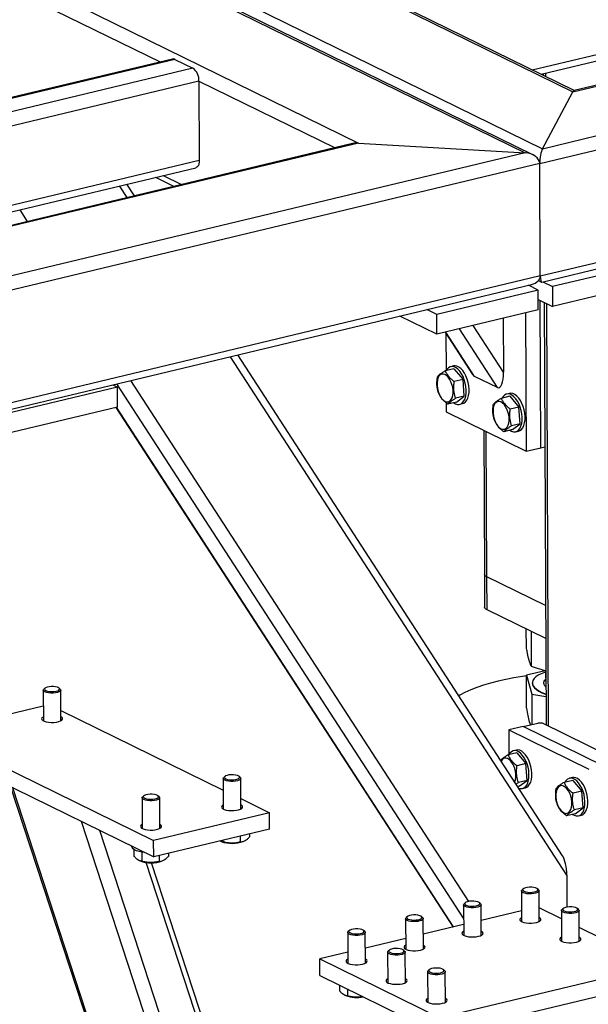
# Model space of a CAD drawing. Header units: millimetres. Extents: x 5 to 589, y 5 to 415.
# Tile 77 of 115: x 464.25 to 473.48, y 286.99 to 302.99. Entities that reach past the tile are written whole.
import ezdxf

# ---------------------------------------------------------------- set-up
doc = ezdxf.new("R2010")
doc.units = ezdxf.units.MM
doc.layers.add('TRAIT-FORT', color=4, linetype='Continuous', lineweight=25)

msp = doc.modelspace()

# ---------------------------------------------------------------- linework, layer by layer
at = {"layer": 'TRAIT-FORT', "color": 4, "linetype": 'Continuous', "lineweight": 25}
for p, q in [((444.56129, 315.89437), (473.23468, 301.82098)), ((473.25549, 301.84097), (444.60263, 315.90428)), ((442.96242, 315.51108), (472.73955, 300.89596)), ((442.68027, 315.44344), (472.4574, 300.82832)), ((472.58621, 300.79529), (442.7216, 315.45335)), ((441.0814, 315.06015), (469.75479, 300.98676)), ((473.23468, 301.82098), (494.20807, 306.84884)), ((494.11189, 306.84078), (473.25237, 301.84022)), ((472.73955, 300.89596), (496.91069, 306.6904)), ((472.69658, 300.65322), (497.14987, 306.5153)), ((472.70474, 298.82721), (497.15803, 304.68929)), ((472.57415, 302.17538), (482.49097, 304.55269)), ((472.71807, 302.10474), (482.63489, 304.48205)), ((472.73145, 298.72848), (497.01646, 304.55021)), ((464.2418, 303.4288), (466.53261, 302.30444)), ((466.73395, 302.3527), (446.27784, 297.44885)), ((466.7732, 302.34712), (446.31708, 297.44326)), ((466.7732, 302.34712), (467.06537, 302.20372)), ((467.06537, 302.20372), (446.60925, 297.29986)), ((472.75227, 302.11294), (472.75238, 302.0879)), ((472.79274, 302.06809), (472.7925, 302.12258)), ((467.16347, 301.9948), (446.82768, 297.11979)), ((467.16347, 301.9948), (467.16923, 300.70585)), ((467.16347, 301.9948), (469.37312, 300.91026)), ((472.73955, 300.89596), (473.23468, 301.82098)), ((469.75479, 300.98676), (449.01652, 296.01527)), ((469.65861, 300.9787), (449.03421, 296.03451)), ((469.75479, 300.98676), (472.4574, 300.82832)), ((472.4574, 300.82832), (448.52139, 295.09025)), ((472.69658, 300.65322), (448.47842, 294.84751)), ((467.16923, 300.70585), (448.59394, 296.25288)), ((472.70474, 298.82721), (472.69658, 300.65322)), ((448.73786, 296.18224), (467.11181, 300.58694)), ((466.57961, 300.45936), (466.87908, 300.31238)), ((466.11695, 300.12968), (465.9942, 300.31903)), ((466.45928, 300.43052), (466.75875, 300.28353)), ((465.9976, 300.10107), (465.87485, 300.29041)), ((464.38114, 299.71356), (464.25839, 299.90291)), ((474.55007, 299.04901), (472.90418, 298.65444)), ((472.70474, 298.82721), (448.48658, 293.0215)), ((472.67695, 298.75295), (472.72545, 298.72914)), ((472.74616, 298.732), (472.90418, 298.65444)), ((474.55151, 298.72677), (472.90562, 298.33221)), ((448.51329, 292.92277), (472.56317, 298.68814)), ((472.66905, 298.59808), (471.02316, 298.20351)), ((472.66905, 298.59808), (472.51103, 298.67564)), ((472.67049, 298.27584), (472.66905, 298.59808)), ((472.90418, 298.65444), (472.90562, 298.33221)), ((472.66972, 298.44799), (472.90562, 298.33221)), ((472.71208, 296.03686), (472.70138, 298.43245)), ((472.76886, 298.39933), (472.79954, 291.53088)), ((472.8399, 291.51107), (472.80922, 298.37952)), ((471.02316, 298.20351), (470.86514, 298.28107)), ((472.67049, 298.27584), (471.0246, 297.88128)), ((472.46692, 298.22704), (472.47695, 295.9805)), ((471.0246, 297.88128), (470.42501, 298.17556)), ((471.0246, 297.88128), (471.02316, 298.20351)), ((472.1029, 298.13977), (472.10681, 297.26544)), ((471.16112, 297.91401), (471.60571, 297.2282)), ((471.63743, 297.19637), (471.17072, 297.91631)), ((472.01076, 297.01314), (471.39103, 297.96912)), ((472.10681, 297.26544), (471.61572, 298.02298)), ((471.17272, 297.89611), (471.17544, 297.28865)), ((473.13457, 289.09174), (467.67344, 297.51594)), ((473.06756, 289.40781), (467.79279, 297.54455)), ((471.30294, 297.31922), (471.16197, 297.28543)), ((471.29755, 297.36492), (471.25052, 297.35365)), ((471.30294, 297.31922), (471.45015, 297.14461)), ((471.54316, 288.66559), (466.05699, 297.12844)), ((471.45015, 297.14461), (471.30918, 297.11081)), ((471.47099, 296.87341), (471.45015, 297.14461)), ((472.01076, 297.01314), (471.63743, 297.19637)), ((465.83973, 297.0202), (460.66692, 295.78015)), ((465.76286, 297.05793), (465.83973, 297.0202)), ((471.45965, 288.39394), (465.8323, 297.07457)), ((465.84117, 296.69797), (465.83973, 297.0202)), ((471.47099, 296.87341), (471.33002, 296.83961)), ((471.34463, 296.77682), (471.47099, 296.87341)), ((472.21191, 296.87308), (472.07094, 296.83929)), ((472.20651, 296.91878), (472.15948, 296.90751)), ((472.21191, 296.87308), (472.35911, 296.69847)), ((465.84117, 296.69797), (460.66836, 295.45791)), ((465.81489, 296.69167), (471.2887, 288.2479)), ((471.2983, 288.2502), (465.82449, 296.69397)), ((471.17778, 296.76412), (471.17843, 296.61783)), ((471.17843, 296.61783), (472.47695, 295.9805)), ((471.34463, 296.77682), (471.20366, 296.74302)), ((471.39705, 296.74239), (471.44408, 296.75367)), ((472.35911, 296.69847), (472.21815, 296.66468)), ((472.37996, 296.42727), (472.35911, 296.69847)), ((471.7869, 296.31919), (471.79733, 293.98316)), ((471.8378, 293.93909), (471.82726, 296.29938)), ((472.25359, 296.33068), (472.11262, 296.29689)), ((472.37996, 296.42727), (472.23899, 296.39348)), ((472.25359, 296.33068), (472.37996, 296.42727)), ((472.30602, 296.29626), (472.35304, 296.30753)), ((472.47695, 295.9805), (472.71208, 296.03686)), ((472.71208, 296.03686), (472.77934, 296.05299)), ((471.79733, 293.98316), (471.79973, 293.4461)), ((472.79087, 293.47131), (471.8378, 293.93909)), ((471.8402, 293.40203), (471.8378, 293.93909)), ((472.79327, 292.93425), (471.8402, 293.40203)), ((472.47895, 292.79079), (472.47762, 293.08917)), ((472.56294, 292.48258), (472.56042, 293.04854)), ((472.78527, 292.4135), (472.48097, 292.33868)), ((472.48097, 292.33868), (472.56496, 292.03047)), ((472.48335, 291.80582), (472.48097, 292.33868)), ((472.79012, 292.41216), (472.79062, 292.30057)), ((472.57514, 292.21462), (472.57517, 292.20925)), ((464.63479, 292.09615), (464.63701, 291.59923)), ((464.66303, 292.13032), (464.64447, 292.11392)), ((464.91065, 292.11511), (464.89195, 292.13134)), ((464.92272, 291.6005), (464.9205, 292.09742)), ((472.56496, 292.03047), (472.79747, 291.99488)), ((472.56496, 292.03047), (472.56715, 291.54055)), ((464.63595, 291.83492), (463.60465, 291.58769)), ((464.92197, 291.76854), (467.55729, 290.47507)), ((472.42789, 291.50716), (472.19276, 291.4508)), ((472.42789, 291.50716), (472.66302, 291.56353)), ((473.72641, 290.86983), (472.42789, 291.50716)), ((472.52564, 291.58575), (472.54349, 291.53487)), ((472.74251, 291.55887), (472.66302, 291.56353)), ((473.9761, 290.9534), (472.74251, 291.55887)), ((462.85622, 291.40827), (466.42715, 289.6556)), ((472.19276, 291.4508), (472.19457, 291.0475)), ((472.19276, 291.4508), (473.49128, 290.81346)), ((462.85742, 291.13974), (466.42835, 289.38707)), ((472.32207, 291.07806), (472.1811, 291.04427)), ((472.31667, 291.12376), (472.26965, 291.11249)), ((472.32207, 291.07806), (472.46928, 290.90345)), ((472.05671, 290.96713), (472.06814, 290.96459)), ((472.46928, 290.90345), (472.32831, 290.86966)), ((472.49012, 290.63225), (472.46928, 290.90345)), ((467.55646, 290.66214), (467.55868, 290.16522)), ((467.5847, 290.69632), (467.56614, 290.67992)), ((467.83232, 290.68111), (467.81362, 290.69734)), ((467.84439, 290.1665), (467.84217, 290.66342)), ((472.31082, 290.57515), (472.34915, 290.59846)), ((472.49012, 290.63225), (472.34915, 290.59846)), ((472.36376, 290.53566), (472.49012, 290.63225)), ((473.23104, 290.63193), (473.09007, 290.59813)), ((473.22564, 290.67763), (473.17861, 290.66635)), ((473.23104, 290.63193), (473.37824, 290.45732)), ((464.10592, 290.52696), (465.68949, 285.68903)), ((465.72313, 285.67252), (464.13956, 290.51045)), ((466.26799, 290.38067), (466.24943, 290.36427)), ((466.51561, 290.36546), (466.4969, 290.38169)), ((472.36376, 290.53566), (472.34009, 290.52999)), ((472.41618, 290.50124), (472.46321, 290.51251)), ((473.37824, 290.45732), (473.23727, 290.42352)), ((473.39909, 290.18612), (473.37824, 290.45732)), ((466.23974, 290.34649), (466.24196, 289.84957)), ((466.52767, 289.85085), (466.52545, 290.34777)), ((467.84364, 290.33453), (468.30817, 290.10653)), ((468.30817, 290.10653), (466.42715, 289.6556)), ((468.30937, 289.838), (468.30817, 290.10653)), ((473.27272, 290.08953), (473.13175, 290.05573)), ((473.39909, 290.18612), (473.25812, 290.15232)), ((473.27272, 290.08953), (473.39909, 290.18612)), ((473.32515, 290.0551), (473.37217, 290.06637)), ((470.21857, 274.80001), (465.25544, 289.96275)), ((470.40884, 274.97955), (465.55214, 289.81713)), ((468.30937, 289.838), (466.42835, 289.38707)), ((467.9835, 289.75988), (467.98371, 289.71196)), ((466.42835, 289.38707), (466.42715, 289.6556)), ((467.55298, 289.6336), (467.51084, 289.6448)), ((467.51123, 289.64319), (467.52461, 289.63762)), ((467.55287, 289.65665), (467.55298, 289.6336)), ((467.83272, 289.72373), (467.83314, 289.63057)), ((467.88317, 289.63922), (467.89436, 289.644)), ((466.07182, 289.56206), (466.07183, 289.55893)), ((466.10619, 289.51043), (466.10667, 289.40237)), ((466.2356, 289.46551), (466.23626, 289.31795)), ((466.66678, 289.44423), (466.66699, 289.39631)), ((466.19452, 289.32754), (466.20789, 289.32197)), ((470.65883, 275.99763), (466.30518, 289.29836)), ((470.65767, 276.25622), (466.39023, 289.29359)), ((466.51601, 289.40808), (466.51642, 289.31492)), ((466.56645, 289.32357), (466.57764, 289.32835)), ((473.13457, 289.09174), (473.13688, 288.57309)), ((472.3992, 288.83491), (472.40142, 288.33799)), ((472.42745, 288.86908), (472.40889, 288.85268)), ((472.67507, 288.85387), (472.65636, 288.8701)), ((472.68713, 288.33926), (472.68491, 288.83619)), ((471.48694, 288.64362), (471.46838, 288.62722)), ((471.73456, 288.62841), (471.71585, 288.64464)), ((471.45869, 288.60944), (471.46091, 288.11252)), ((471.74662, 288.1138), (471.7444, 288.61072)), ((472.40063, 288.51446), (471.74553, 288.35741)), ((473.04907, 288.38082), (472.68615, 288.55894)), ((473.04846, 288.51624), (473.05068, 288.01932)), ((473.07671, 288.55041), (473.05815, 288.53402)), ((473.32433, 288.5352), (473.30562, 288.55144)), ((473.33639, 288.0206), (473.33417, 288.51752)), ((470.51818, 288.38398), (470.5204, 287.88706)), ((470.54643, 288.41815), (470.52787, 288.40175)), ((470.79405, 288.40294), (470.77534, 288.41918)), ((470.80611, 287.88833), (470.80389, 288.38526)), ((469.57767, 288.15852), (469.57989, 287.66159)), ((469.60592, 288.19269), (469.58736, 288.17629)), ((469.85354, 288.17748), (469.83483, 288.19371)), ((469.8656, 287.66287), (469.86338, 288.15979)), ((471.46012, 288.28899), (470.80502, 288.13195)), ((473.69833, 288.06215), (473.33541, 288.24027)), ((470.51961, 288.06353), (469.86451, 287.90648)), ((469.5791, 287.83806), (469.12644, 287.72955)), ((470.22693, 287.83985), (470.22915, 287.34293)), ((470.25518, 287.87402), (470.23662, 287.85762)), ((470.5028, 287.85881), (470.48409, 287.87504)), ((470.51486, 287.3442), (470.51264, 287.84112)), ((469.12644, 287.72955), (471.07422, 286.77354)), ((469.12764, 287.46102), (469.12644, 287.72955)), ((470.87619, 287.52118), (470.87841, 287.02426)), ((470.90444, 287.55535), (470.88588, 287.53895)), ((474.60113, 287.61904), (471.07422, 286.77354)), ((471.15206, 287.54014), (471.13335, 287.55638)), ((471.16412, 287.02553), (471.1619, 287.52246)), ((469.12764, 287.46102), (471.07542, 286.50501)), ((474.60233, 287.35051), (471.07542, 286.50501)), ((469.44419, 287.30565), (469.4446, 287.21439)), ((469.57369, 287.24209), (469.57419, 287.12997)), ((469.53245, 287.13956), (469.54582, 287.13399))]:
    msp.add_line(p, q, dxfattribs=at)
at = {"layer": 'TRAIT-FORT', "color": 4, "linetype": 'Continuous', "lineweight": 25, "flags": 128}
for points in [[(467.16923, 300.70585), (467.1675, 300.67534), (467.16209, 300.64783), (467.15322, 300.62439), (467.14122, 300.60592), (467.12655, 300.59313), (467.11181, 300.58694)], [(471.30184, 296.76656), (471.32704, 296.7517), (471.35886, 296.74139), (471.38956, 296.74093), (471.41814, 296.75034), (471.44369, 296.76932), (471.46539, 296.79726), (471.48253, 296.83325), (471.49458, 296.87615), (471.50113, 296.92458), (471.50198, 296.97697), (471.49711, 297.03164), (471.48666, 297.08684), (471.47098, 297.14079), (471.45057, 297.19176), (471.42609, 297.23811), (471.39831, 297.27836), (471.36815, 297.31119), (471.33655, 297.33557), (471.30455, 297.35071), (471.27316, 297.35612), (471.2434, 297.35162), (471.21622, 297.33737), (471.1925, 297.31382), (471.17662, 297.28894)], [(471.44408, 296.75367), (471.46517, 296.76162), (471.49072, 296.78059), (471.51241, 296.80853), (471.52956, 296.84453), (471.5416, 296.88743), (471.54815, 296.93585), (471.54901, 296.98824), (471.54413, 297.04291), (471.53369, 297.09811), (471.51801, 297.15207), (471.4976, 297.20304), (471.47311, 297.24939), (471.44534, 297.28963), (471.41517, 297.32247), (471.38358, 297.34685), (471.35157, 297.36198), (471.32018, 297.36739), (471.29755, 297.36492)], [(471.02925, 297.04562), (471.03566, 296.99842), (471.04746, 296.95167), (471.06415, 296.9074), (471.08499, 296.86755), (471.10907, 296.83386), (471.13535, 296.80781), (471.16267, 296.79054), (471.18983, 296.78279), (471.21566, 296.78491), (471.23902, 296.7968), (471.25889, 296.81795), (471.2744, 296.84743), (471.28488, 296.88395), (471.28987, 296.92592), (471.28914, 296.9715), (471.28274, 297.0187), (471.27093, 297.06546), (471.25425, 297.10973), (471.23341, 297.14958), (471.20932, 297.18326), (471.18304, 297.20931), (471.15573, 297.22659), (471.12856, 297.23434), (471.10273, 297.23222), (471.07937, 297.22032), (471.0595, 297.19917), (471.04399, 297.16969), (471.03351, 297.13317), (471.02853, 297.0912), (471.02925, 297.04562)], [(471.93821, 296.59949), (471.94462, 296.55229), (471.95642, 296.50553), (471.97311, 296.46126), (471.99395, 296.42141), (472.01804, 296.38773), (472.04431, 296.36168), (472.07163, 296.3444), (472.0988, 296.33665), (472.12462, 296.33877), (472.14798, 296.35067), (472.16785, 296.37182), (472.18337, 296.4013), (472.19385, 296.43782), (472.19883, 296.47979), (472.19811, 296.52537), (472.1917, 296.57257), (472.1799, 296.61932), (472.16321, 296.66359), (472.14237, 296.70344), (472.11828, 296.73713), (472.09201, 296.76318), (472.06469, 296.78045), (472.03752, 296.7882), (472.0117, 296.78608), (471.98834, 296.77419), (471.96847, 296.75304), (471.95295, 296.72356), (471.94247, 296.68704), (471.93749, 296.64507), (471.93821, 296.59949)], [(472.21081, 296.32043), (472.236, 296.30557), (472.26783, 296.29526), (472.29852, 296.2948), (472.32711, 296.30421), (472.35266, 296.32319), (472.37435, 296.35112), (472.3915, 296.38712), (472.40354, 296.43002), (472.41009, 296.47844), (472.41095, 296.53083), (472.40607, 296.58551), (472.39563, 296.64071), (472.37995, 296.69466), (472.35954, 296.74563), (472.33505, 296.79198), (472.30728, 296.83222), (472.27711, 296.86506), (472.24551, 296.88944), (472.21351, 296.90457), (472.18212, 296.90998), (472.15236, 296.90549), (472.12519, 296.89124), (472.10147, 296.86768), (472.08558, 296.8428)], [(472.35304, 296.30753), (472.37413, 296.31548), (472.39968, 296.33446), (472.42138, 296.3624), (472.43852, 296.39839), (472.45056, 296.44129), (472.45712, 296.48971), (472.45797, 296.54211), (472.4531, 296.59678), (472.44265, 296.65198), (472.42697, 296.70593), (472.40656, 296.7569), (472.38208, 296.80325), (472.3543, 296.84349), (472.32413, 296.87633), (472.29254, 296.90071), (472.26053, 296.91585), (472.22915, 296.92126), (472.20651, 296.91878)], [(471.8378, 293.93909), (471.81608, 293.95239), (471.80243, 293.96691), (471.79736, 293.9821), (471.79733, 293.98316)], [(471.8378, 293.93909), (471.81608, 293.95239), (471.80243, 293.96691), (471.79736, 293.9821), (471.79733, 293.98316)], [(471.8402, 293.40203), (471.81848, 293.41533), (471.80483, 293.42985), (471.79976, 293.44504), (471.79973, 293.4461)], [(472.48102, 292.32773), (472.41343, 292.31794), (472.27701, 292.29541), (472.1452, 292.26984), (472.01858, 292.24134), (471.89772, 292.21004), (471.78316, 292.17607), (471.67541, 292.13959), (471.57495, 292.10076), (471.48223, 292.05976), (471.39767, 292.01676), (471.38193, 292.00803)], [(472.79021, 292.39259), (472.77449, 292.38702), (472.71892, 292.36416), (472.67158, 292.33925), (472.63313, 292.31263), (472.60412, 292.28468), (472.58496, 292.25579), (472.5759, 292.22637), (472.57708, 292.19683), (472.58849, 292.16759), (472.60996, 292.13905), (472.64118, 292.11162), (472.68173, 292.08568), (472.73104, 292.06159), (472.7884, 292.0397), (472.79728, 292.03675)], [(472.79062, 292.30057), (472.79075, 292.29682), (472.79621, 292.27501)], [(464.88651, 292.13541), (464.86493, 292.14543), (464.8356, 292.1528), (464.8011, 292.15686), (464.76451, 292.15726), (464.72908, 292.15395), (464.69796, 292.14723), (464.67392, 292.13771), (464.65908, 292.12621), (464.65476, 292.11377), (464.66136, 292.1015), (464.67829, 292.09047), (464.70403, 292.08168), (464.73631, 292.0759), (464.77225, 292.07364), (464.80867, 292.07511), (464.84232, 292.08018), (464.87021, 292.08839), (464.88988, 292.09902), (464.89956, 292.11113), (464.8984, 292.12362), (464.88651, 292.13541)], [(472.57517, 292.20925), (472.57711, 292.19146), (472.58851, 292.16221), (472.60998, 292.13368), (472.64121, 292.10625), (472.68176, 292.08031), (472.73106, 292.05622), (472.78843, 292.03433), (472.7973, 292.03138)], [(464.91065, 292.11511), (464.91744, 292.10738), (464.92019, 292.09413), (464.91236, 292.08109), (464.89454, 292.0692), (464.86806, 292.05937), (464.83486, 292.05231), (464.79742, 292.04854), (464.75852, 292.04836), (464.72103, 292.05177), (464.68775, 292.05851), (464.66113, 292.0681), (464.64315, 292.07981), (464.63514, 292.09278), (464.63771, 292.10605), (464.64447, 292.11392)], [(464.63672, 291.66396), (464.63153, 291.66108), (464.61475, 291.6475), (464.60834, 291.63296), (464.6127, 291.61838), (464.62755, 291.60467), (464.65196, 291.59268), (464.6844, 291.58319), (464.72283, 291.57677), (464.76483, 291.57384), (464.80777, 291.57458), (464.84895, 291.57894), (464.88577, 291.58665), (464.91594, 291.59722), (464.93754, 291.60999), (464.94923, 291.62416), (464.95026, 291.63884), (464.94058, 291.6531), (464.9208, 291.66605), (464.9208, 291.66605)], [(472.35523, 290.50664), (472.37799, 290.50023), (472.40869, 290.49978), (472.43727, 290.50919), (472.46282, 290.52817), (472.48452, 290.5561), (472.50166, 290.5921), (472.5137, 290.635), (472.52026, 290.68342), (472.52111, 290.73581), (472.51624, 290.79048), (472.50579, 290.84568), (472.49011, 290.89964), (472.4697, 290.95061), (472.44522, 290.99696), (472.41744, 291.0372), (472.38727, 291.07004), (472.35568, 291.09442), (472.32367, 291.10955), (472.29229, 291.11496), (472.26253, 291.11047), (472.23535, 291.09621), (472.21163, 291.07266), (472.19575, 291.04778)], [(472.46321, 290.51251), (472.4843, 290.52046), (472.50985, 290.53944), (472.53154, 290.56738), (472.54869, 290.60337), (472.56073, 290.64627), (472.56728, 290.69469), (472.56814, 290.74708), (472.56326, 290.80176), (472.55282, 290.85696), (472.53714, 290.91091), (472.51673, 290.96188), (472.49224, 291.00823), (472.46447, 291.04847), (472.4343, 291.08131), (472.4027, 291.10569), (472.3707, 291.12083), (472.33931, 291.12623), (472.31667, 291.12376)], [(472.29242, 290.60353), (472.29353, 290.60628), (472.30401, 290.6428), (472.309, 290.68477), (472.30827, 290.73035), (472.30187, 290.77755), (472.29006, 290.8243), (472.27338, 290.86857), (472.25253, 290.90842), (472.22845, 290.94211), (472.20217, 290.96816), (472.17486, 290.98543), (472.14769, 290.99318), (472.12186, 290.99106), (472.0985, 290.97917), (472.07863, 290.95802), (472.07085, 290.94532)], [(467.80818, 290.7014), (467.7866, 290.71142), (467.75727, 290.71879), (467.72277, 290.72286), (467.68618, 290.72325), (467.65075, 290.71994), (467.61963, 290.71323), (467.59558, 290.7037), (467.58075, 290.69221), (467.57643, 290.67977), (467.58303, 290.66749), (467.59996, 290.65647), (467.6257, 290.64767), (467.65798, 290.64189), (467.69392, 290.63964), (467.73034, 290.64111), (467.76399, 290.64618), (467.79188, 290.65439), (467.81155, 290.66502), (467.82123, 290.67712), (467.82007, 290.68962), (467.80818, 290.7014)], [(467.83232, 290.68111), (467.83911, 290.67337), (467.84186, 290.66013), (467.83403, 290.64708), (467.81621, 290.6352), (467.78972, 290.62536), (467.75653, 290.6183), (467.71909, 290.61454), (467.68019, 290.61435), (467.6427, 290.61776), (467.60942, 290.62451), (467.5828, 290.63409), (467.56482, 290.64581), (467.55681, 290.65878), (467.55938, 290.67205), (467.56614, 290.67992)], [(472.95734, 290.35833), (472.96375, 290.31113), (472.97555, 290.26438), (472.99224, 290.22011), (473.01308, 290.18026), (473.03717, 290.14657), (473.06344, 290.12052), (473.09076, 290.10324), (473.11793, 290.0955), (473.14375, 290.09762), (473.16711, 290.10951), (473.18698, 290.13066), (473.2025, 290.16014), (473.21298, 290.19666), (473.21796, 290.23863), (473.21724, 290.28421), (473.21083, 290.33141), (473.19903, 290.37817), (473.18234, 290.42244), (473.1615, 290.46229), (473.13741, 290.49597), (473.11114, 290.52202), (473.08382, 290.5393), (473.05665, 290.54705), (473.03083, 290.54493), (473.00747, 290.53303), (472.9876, 290.51188), (472.97208, 290.4824), (472.9616, 290.44588), (472.95662, 290.40391), (472.95734, 290.35833)], [(473.22994, 290.07927), (473.25513, 290.06441), (473.28696, 290.0541), (473.31765, 290.05364), (473.34623, 290.06305), (473.37178, 290.08203), (473.39348, 290.10997), (473.41063, 290.14596), (473.42267, 290.18886), (473.42922, 290.23729), (473.43008, 290.28968), (473.4252, 290.34435), (473.41476, 290.39955), (473.39908, 290.4535), (473.37867, 290.50447), (473.35418, 290.55082), (473.32641, 290.59106), (473.29624, 290.6239), (473.26464, 290.64828), (473.23264, 290.66342), (473.20125, 290.66883), (473.17149, 290.66433), (473.14432, 290.65008), (473.1206, 290.62653), (473.10471, 290.60164)], [(473.37217, 290.06637), (473.39326, 290.07433), (473.41881, 290.0933), (473.44051, 290.12124), (473.45765, 290.15724), (473.46969, 290.20014), (473.47625, 290.24856), (473.4771, 290.30095), (473.47223, 290.35562), (473.46178, 290.41082), (473.4461, 290.46478), (473.42569, 290.51575), (473.40121, 290.5621), (473.37343, 290.60234), (473.34326, 290.63518), (473.31167, 290.65955), (473.27966, 290.67469), (473.24828, 290.6801), (473.22564, 290.67763)], [(466.49146, 290.38575), (466.46989, 290.39577), (466.44055, 290.40314), (466.40605, 290.40721), (466.36947, 290.4076), (466.33404, 290.40429), (466.30292, 290.39758), (466.27887, 290.38805), (466.26403, 290.37656), (466.25972, 290.36412), (466.26632, 290.35184), (466.28324, 290.34082), (466.30899, 290.33202), (466.34126, 290.32624), (466.37721, 290.32399), (466.41362, 290.32546), (466.44727, 290.33053), (466.47517, 290.33874), (466.49483, 290.34937), (466.50452, 290.36147), (466.50336, 290.37397), (466.49146, 290.38575)], [(466.51561, 290.36546), (466.5224, 290.35772), (466.52514, 290.34448), (466.51732, 290.33143), (466.4995, 290.31955), (466.47301, 290.30971), (466.43982, 290.30265), (466.40238, 290.29889), (466.36347, 290.2987), (466.32599, 290.30211), (466.2927, 290.30886), (466.26608, 290.31844), (466.2481, 290.33015), (466.2401, 290.34313), (466.24266, 290.3564), (466.24943, 290.36427)], [(467.55839, 290.22995), (467.5532, 290.22708), (467.53642, 290.2135), (467.53001, 290.19896), (467.53437, 290.18438), (467.54922, 290.17066), (467.57363, 290.15868), (467.60607, 290.14918), (467.6445, 290.14277), (467.6865, 290.13984), (467.72944, 290.14057), (467.77062, 290.14493), (467.80744, 290.15264), (467.83761, 290.16321), (467.85921, 290.17599), (467.8709, 290.19016), (467.87193, 290.20483), (467.86225, 290.21909), (467.84246, 290.23204), (467.84246, 290.23204)], [(466.24167, 289.9143), (466.23648, 289.91143), (466.21971, 289.89785), (466.2133, 289.88331), (466.21765, 289.86873), (466.2325, 289.85501), (466.25691, 289.84303), (466.28935, 289.83353), (466.32778, 289.82712), (466.36979, 289.82419), (466.41273, 289.82492), (466.4539, 289.82928), (466.49073, 289.83699), (466.52089, 289.84756), (466.54249, 289.86034), (466.55418, 289.87451), (466.55522, 289.88918), (466.54554, 289.90344), (466.52575, 289.91639), (466.52575, 289.91639)], [(466.28268, 289.45857), (466.23994, 289.46473), (466.19261, 289.47499), (466.1515, 289.48799), (466.11793, 289.50331), (466.09298, 289.52047), (466.07745, 289.5389), (466.07184, 289.55803), (466.07183, 289.55893)], [(472.67507, 288.85387), (472.68186, 288.84614), (472.6846, 288.83289), (472.67678, 288.81985), (472.65896, 288.80796), (472.63247, 288.79813), (472.59928, 288.79107), (472.56184, 288.7873), (472.52294, 288.78712), (472.48545, 288.79053), (472.45216, 288.79727), (472.42554, 288.80686), (472.40756, 288.81857), (472.39956, 288.83154), (472.40212, 288.84481), (472.40889, 288.85268)], [(472.65092, 288.87417), (472.62935, 288.88419), (472.60001, 288.89156), (472.56552, 288.89562), (472.52893, 288.89602), (472.4935, 288.89271), (472.46238, 288.88599), (472.43833, 288.87647), (472.42349, 288.86497), (472.41918, 288.85253), (472.42578, 288.84026), (472.4427, 288.82923), (472.46845, 288.82044), (472.50073, 288.81466), (472.53667, 288.8124), (472.57308, 288.81387), (472.60673, 288.81894), (472.63463, 288.82716), (472.65429, 288.83778), (472.66398, 288.84989), (472.66282, 288.86238), (472.65092, 288.87417)], [(471.73456, 288.62841), (471.74135, 288.62067), (471.74409, 288.60743), (471.73627, 288.59438), (471.71845, 288.5825), (471.69196, 288.57266), (471.65877, 288.5656), (471.62133, 288.56184), (471.58242, 288.56165), (471.54494, 288.56506), (471.51165, 288.57181), (471.48503, 288.58139), (471.46705, 288.59311), (471.45905, 288.60608), (471.46161, 288.61935), (471.46838, 288.62722)], [(471.71041, 288.6487), (471.68884, 288.65872), (471.6595, 288.66609), (471.625, 288.67016), (471.58842, 288.67055), (471.55299, 288.66725), (471.52187, 288.66053), (471.49782, 288.651), (471.48298, 288.63951), (471.47867, 288.62707), (471.48527, 288.61479), (471.50219, 288.60377), (471.52794, 288.59497), (471.56021, 288.58919), (471.59616, 288.58694), (471.63257, 288.58841), (471.66622, 288.59348), (471.69412, 288.60169), (471.71378, 288.61232), (471.72347, 288.62442), (471.72231, 288.63692), (471.71041, 288.6487)], [(473.32433, 288.5352), (473.33112, 288.52747), (473.33386, 288.51423), (473.32604, 288.50118), (473.30822, 288.4893), (473.28173, 288.47946), (473.24854, 288.4724), (473.2111, 288.46864), (473.1722, 288.46845), (473.13471, 288.47186), (473.10142, 288.47861), (473.0748, 288.48819), (473.05682, 288.4999), (473.04882, 288.51287), (473.05138, 288.52614), (473.05815, 288.53402)], [(473.30018, 288.5555), (473.27861, 288.56552), (473.24927, 288.57289), (473.21478, 288.57695), (473.17819, 288.57735), (473.14276, 288.57404), (473.11164, 288.56733), (473.08759, 288.5578), (473.07275, 288.5463), (473.06844, 288.53387), (473.07504, 288.52159), (473.09196, 288.51056), (473.11771, 288.50177), (473.14999, 288.49599), (473.18593, 288.49373), (473.22234, 288.49521), (473.25599, 288.50027), (473.28389, 288.50849), (473.30355, 288.51912), (473.31324, 288.53122), (473.31208, 288.54372), (473.30018, 288.5555)], [(470.79405, 288.40294), (470.80084, 288.39521), (470.80358, 288.38196), (470.79575, 288.36892), (470.77794, 288.35704), (470.75145, 288.3472), (470.71826, 288.34014), (470.68082, 288.33637), (470.64191, 288.33619), (470.60443, 288.3396), (470.57114, 288.34634), (470.54452, 288.35593), (470.52654, 288.36764), (470.51854, 288.38061), (470.5211, 288.39388), (470.52787, 288.40175)], [(470.7699, 288.42324), (470.74833, 288.43326), (470.71899, 288.44063), (470.68449, 288.44469), (470.64791, 288.44509), (470.61248, 288.44178), (470.58136, 288.43507), (470.55731, 288.42554), (470.54247, 288.41404), (470.53816, 288.40161), (470.54476, 288.38933), (470.56168, 288.3783), (470.58743, 288.36951), (470.6197, 288.36373), (470.65565, 288.36147), (470.69206, 288.36294), (470.72571, 288.36801), (470.75361, 288.37623), (470.77327, 288.38686), (470.78295, 288.39896), (470.7818, 288.41145), (470.7699, 288.42324)], [(472.40113, 288.40272), (472.38242, 288.38978), (472.37335, 288.3754), (472.37502, 288.36074), (472.38731, 288.34673), (472.40945, 288.33424), (472.44006, 288.32405), (472.4772, 288.31682), (472.51855, 288.31299), (472.56151, 288.31281), (472.60338, 288.31628), (472.64152, 288.32319)], [(472.64152, 288.32319), (472.67355, 288.3331), (472.69744, 288.34539), (472.7117, 288.3593), (472.71543, 288.37393), (472.7084, 288.38838), (472.69105, 288.40174), (472.68684, 288.40399)], [(469.85354, 288.17748), (469.86033, 288.16974), (469.86307, 288.1565), (469.85524, 288.14345), (469.83743, 288.13157), (469.81094, 288.12173), (469.77774, 288.11467), (469.74031, 288.11091), (469.7014, 288.11073), (469.66392, 288.11413), (469.63063, 288.12088), (469.60401, 288.13046), (469.58603, 288.14218), (469.57803, 288.15515), (469.58059, 288.16842), (469.58736, 288.17629)], [(469.82939, 288.19777), (469.80782, 288.20779), (469.77848, 288.21516), (469.74398, 288.21923), (469.70739, 288.21962), (469.67197, 288.21632), (469.64085, 288.2096), (469.6168, 288.20007), (469.60196, 288.18858), (469.59765, 288.17614), (469.60425, 288.16386), (469.62117, 288.15284), (469.64691, 288.14404), (469.67919, 288.13826), (469.71514, 288.13601), (469.75155, 288.13748), (469.7852, 288.14255), (469.8131, 288.15076), (469.83276, 288.16139), (469.84244, 288.17349), (469.84129, 288.18599), (469.82939, 288.19777)], [(471.46062, 288.17725), (471.44191, 288.16432), (471.43284, 288.14994), (471.43451, 288.13528), (471.4468, 288.12126), (471.46894, 288.10877), (471.49955, 288.09859), (471.53669, 288.09136), (471.57804, 288.08753), (471.621, 288.08734), (471.66287, 288.09082), (471.70101, 288.09772)], [(471.70101, 288.09772), (471.73304, 288.10764), (471.75693, 288.11993), (471.77119, 288.13383), (471.77492, 288.14847), (471.76789, 288.16292), (471.75054, 288.17628), (471.74633, 288.17853)], [(473.05039, 288.08405), (473.03168, 288.07111), (473.02261, 288.05673), (473.02428, 288.04207), (473.03657, 288.02806), (473.05871, 288.01557), (473.08932, 288.00539), (473.12646, 287.99815), (473.16781, 287.99433), (473.21077, 287.99414), (473.25264, 287.99761), (473.29078, 288.00452)], [(473.29078, 288.00452), (473.32281, 288.01443), (473.3467, 288.02673), (473.36096, 288.04063), (473.36469, 288.05526), (473.35766, 288.06972), (473.34031, 288.08307), (473.3361, 288.08532)], [(470.5028, 287.85881), (470.50959, 287.85108), (470.51233, 287.83783), (470.5045, 287.82479), (470.48669, 287.8129), (470.4602, 287.80307), (470.427, 287.796), (470.38957, 287.79224), (470.35066, 287.79206), (470.31318, 287.79547), (470.27989, 287.80221), (470.25327, 287.8118), (470.23529, 287.82351), (470.22729, 287.83648), (470.22985, 287.84975), (470.23662, 287.85762)], [(470.47865, 287.8791), (470.45708, 287.88913), (470.42774, 287.8965), (470.39324, 287.90056), (470.35665, 287.90096), (470.32123, 287.89765), (470.29011, 287.89093), (470.26606, 287.88141), (470.25122, 287.86991), (470.24691, 287.85747), (470.25351, 287.8452), (470.27043, 287.83417), (470.29617, 287.82538), (470.32845, 287.8196), (470.36439, 287.81734), (470.40081, 287.81881), (470.43446, 287.82388), (470.46236, 287.83209), (470.48202, 287.84272), (470.4917, 287.85482), (470.49055, 287.86732), (470.47865, 287.8791)], [(470.52011, 287.95179), (470.5014, 287.93885), (470.49233, 287.92447), (470.494, 287.90981), (470.50628, 287.8958), (470.52843, 287.88331), (470.55903, 287.87313), (470.59618, 287.86589), (470.63753, 287.86206), (470.68049, 287.86188), (470.72236, 287.86535), (470.7605, 287.87226)], [(470.7605, 287.87226), (470.79253, 287.88217), (470.81642, 287.89447), (470.83068, 287.90837), (470.83441, 287.923), (470.82738, 287.93745), (470.81003, 287.95081), (470.80582, 287.95306)], [(469.5796, 287.72632), (469.56089, 287.71339), (469.55182, 287.69901), (469.55348, 287.68435), (469.56577, 287.67033), (469.58792, 287.65784), (469.61852, 287.64766), (469.65567, 287.64043), (469.69702, 287.6366), (469.73998, 287.63642), (469.78185, 287.63989), (469.81999, 287.6468)], [(469.81999, 287.6468), (469.85201, 287.65671), (469.87591, 287.669), (469.89017, 287.6829), (469.8939, 287.69754), (469.88687, 287.71199), (469.86951, 287.72535), (469.86531, 287.7276)], [(471.15206, 287.54014), (471.15884, 287.53241), (471.16159, 287.51916), (471.15376, 287.50612), (471.13595, 287.49424), (471.10946, 287.4844), (471.07626, 287.47734), (471.03883, 287.47357), (470.99992, 287.47339), (470.96244, 287.4768), (470.92915, 287.48354), (470.90253, 287.49313), (470.88455, 287.50484), (470.87655, 287.51781), (470.87911, 287.53108), (470.88588, 287.53895)], [(471.12791, 287.56044), (471.10634, 287.57046), (471.077, 287.57783), (471.0425, 287.58189), (471.00591, 287.58229), (470.97049, 287.57898), (470.93937, 287.57227), (470.91532, 287.56274), (470.90048, 287.55124), (470.89617, 287.53881), (470.90277, 287.52653), (470.91969, 287.5155), (470.94543, 287.50671), (470.97771, 287.50093), (471.01365, 287.49867), (471.05007, 287.50014), (471.08372, 287.50521), (471.11162, 287.51343), (471.13128, 287.52406), (471.14096, 287.53616), (471.13981, 287.54865), (471.12791, 287.56044)], [(470.22886, 287.40765), (470.21015, 287.39472), (470.20108, 287.38034), (470.20274, 287.36568), (470.21503, 287.35166), (470.23718, 287.33917), (470.26778, 287.32899), (470.30493, 287.32176), (470.34628, 287.31793), (470.38924, 287.31775), (470.43111, 287.32122), (470.46925, 287.32813)], [(470.46925, 287.32813), (470.50127, 287.33804), (470.52517, 287.35033), (470.53943, 287.36423), (470.54316, 287.37887), (470.53613, 287.39332), (470.51877, 287.40668), (470.51457, 287.40893)], [(470.87812, 287.08899), (470.85941, 287.07605), (470.85034, 287.06167), (470.852, 287.04701), (470.86429, 287.033), (470.88644, 287.02051), (470.91704, 287.01033), (470.95419, 287.00309), (470.99554, 286.99926), (471.0385, 286.99908), (471.08037, 287.00255), (471.11851, 287.00946)], [(471.11851, 287.00946), (471.15053, 287.01937), (471.17443, 287.03167), (471.18869, 287.04557), (471.19242, 287.0602), (471.18539, 287.07465), (471.16803, 287.08801), (471.16383, 287.09026)]]:
    msp.add_lwpolyline(points, dxfattribs=at)
at = {"layer": 'TRAIT-FORT', "color": 4, "linetype": 'Continuous', "lineweight": 25}
for centre, radius, start, end in [((466.74618, 302.29797), 0.05608, 61.202059, 102.592934), ((466.91895, 302.00746), 0.24485, 357.034558, 53.27519), ((472.85386, 292.24272), 0.06294, 156.274274, 204.237604), ((467.70167, 290.13591), 0.52881, 250.438421, 290.073456), ((466.38495, 289.82026), 0.52881, 250.438421, 290.073456), ((469.72425, 287.65742), 0.55301, 251.176744, 281.279902)]:
    msp.add_arc(centre, radius, start, end, dxfattribs=at)
for centre, major_axis, ratio, start_param, end_param in [((473.2354, 301.65986), (0.02003, 0.18056), 0.21505585, 0.07732012, 0.49275523), ((473.2354, 301.65986), (0.02003, 0.18056), 0.21505585, 0.07732012, 0.49275523), ((469.75551, 300.82565), (0.23781, -0.02638), 0.67094711, 1.64811645, 2.06355155), ((469.75551, 300.82565), (0.23781, -0.02638), 0.67094711, 1.64811645, 2.06355155), ((472.45812, 300.6672), (0.23781, -0.02638), 0.67094711, 0.07732012, 1.64811645), ((472.45812, 300.6672), (0.23781, -0.02638), 0.67094711, 0.07732012, 1.64811645), ((472.74027, 300.73484), (0.02003, 0.18056), 0.21505585, 0.49275523, 2.06355155), ((472.74027, 300.73484), (0.02003, 0.18056), 0.21505585, 0.49275523, 2.06355155), ((472.46627, 298.84119), (0.23781, -0.02638), 0.67094711, 5.20514421, 6.36050543), ((472.46627, 298.84119), (0.23781, -0.02638), 0.67094711, 5.20514421, 6.36050543), ((472.74843, 298.90883), (0.02003, 0.18056), 0.21505585, 2.06355155, 3.21891278), ((472.74843, 298.90883), (0.02003, 0.18056), 0.21505585, 2.06355155, 3.21891278), ((472.00942, 297.31324), (-0.01848, 0.30383), 0.3147463, 2.96450316, 4.53529948), ((471.63609, 297.49648), (-0.01848, 0.30383), 0.3147463, 2.63346687, 2.96450316), ((473.03718, 289.13954), (-0.01848, 0.30383), 0.3147463, 4.53529948, 5.77505952)]:
    msp.add_ellipse(centre, major_axis=major_axis, ratio=ratio, start_param=start_param, end_param=end_param, dxfattribs=at)
for points, knots in [([(471.16197, 297.28543), (471.14585, 297.27581), (471.11326, 297.25636), (471.07659, 297.23033), (471.05078, 297.20767), (471.0407, 297.19515), (471.03561, 297.18884)], [0, 0, 0, 0, 0.26460494, 0.53494775, 0.76534313, 1, 1, 1, 1]), ([(471.16197, 297.28543), (471.1696, 297.26903), (471.185, 297.2359), (471.21946, 297.18959), (471.26164, 297.14753), (471.29324, 297.12313), (471.30918, 297.11081)], [0, 0, 0, 0, 0.26460494, 0.53494775, 0.76534313, 1, 1, 1, 1]), ([(471.05645, 296.91764), (471.04666, 296.95043), (471.03046, 297.00466), (471.0252, 297.0877), (471.02912, 297.14535), (471.03417, 297.17918), (471.03561, 297.18884)], [0, 0, 0, 0, 0.38554949, 0.63764185, 0.89654625, 1, 1, 1, 1]), ([(471.33002, 296.83961), (471.32023, 296.87241), (471.30403, 296.92664), (471.29877, 297.00968), (471.30269, 297.06733), (471.30774, 297.10116), (471.30918, 297.11081)], [0, 0, 0, 0, 0.38554949, 0.63764185, 0.89654625, 1, 1, 1, 1]), ([(471.20366, 296.74302), (471.18573, 296.75694), (471.14947, 296.78508), (471.10739, 296.82956), (471.0764, 296.8743), (471.06314, 296.9031), (471.05645, 296.91764)], [0, 0, 0, 0, 0.26460494, 0.53494775, 0.76534313, 1, 1, 1, 1]), ([(471.20366, 296.74302), (471.20947, 296.75017), (471.22122, 296.76462), (471.25026, 296.78882), (471.28726, 296.81416), (471.31568, 296.83108), (471.33002, 296.83961)], [0, 0, 0, 0, 0.26460494, 0.53494775, 0.76534313, 1, 1, 1, 1]), ([(472.07094, 296.83929), (472.05482, 296.82967), (472.02222, 296.81022), (471.98555, 296.7842), (471.95975, 296.76154), (471.94966, 296.74902), (471.94457, 296.7427)], [0, 0, 0, 0, 0.26460494, 0.53494775, 0.76534313, 1, 1, 1, 1]), ([(472.07094, 296.83929), (472.07856, 296.8229), (472.09397, 296.78976), (472.12842, 296.74345), (472.1706, 296.7014), (472.2022, 296.67699), (472.21815, 296.66468)], [0, 0, 0, 0, 0.26460494, 0.53494775, 0.76534313, 1, 1, 1, 1]), ([(471.96542, 296.4715), (471.95562, 296.50429), (471.93943, 296.55853), (471.93416, 296.64156), (471.93808, 296.69921), (471.94313, 296.73304), (471.94457, 296.7427)], [0, 0, 0, 0, 0.38554949, 0.63764185, 0.89654625, 1, 1, 1, 1]), ([(472.23899, 296.39348), (472.22919, 296.42627), (472.213, 296.48051), (472.20773, 296.56354), (472.21165, 296.62119), (472.2167, 296.65502), (472.21815, 296.66468)], [0, 0, 0, 0, 0.38554949, 0.63764185, 0.89654625, 1, 1, 1, 1]), ([(472.11262, 296.29689), (472.09469, 296.31081), (472.05844, 296.33895), (472.01635, 296.38343), (471.98537, 296.42817), (471.97211, 296.45697), (471.96542, 296.4715)], [0, 0, 0, 0, 0.26460494, 0.53494775, 0.76534313, 1, 1, 1, 1]), ([(472.11262, 296.29689), (472.11843, 296.30404), (472.13018, 296.31849), (472.15922, 296.34268), (472.19622, 296.36803), (472.22465, 296.38494), (472.23899, 296.39348)], [0, 0, 0, 0, 0.26460494, 0.53494775, 0.76534313, 1, 1, 1, 1]), ([(472.56294, 292.48258), (472.55738, 292.49263), (472.54686, 292.51167), (472.53131, 292.55419), (472.51746, 292.60283), (472.50457, 292.65771), (472.49204, 292.71836), (472.48346, 292.76586), (472.47895, 292.79079)], [0, 0, 0, 0, 0.20206835, 0.38269984, 0.55531458, 0.69299169, 0.83889419, 1, 1, 1, 1]), ([(472.79561, 292.41065), (472.76195, 292.41951), (472.68391, 292.44005), (472.6068, 292.46716), (472.56294, 292.48258)], [0, 0, 0, 0, 0.43127996, 1, 1, 1, 1]), ([(472.79677, 292.1511), (472.79657, 292.15124), (472.77986, 292.16272), (472.7701, 292.182), (472.7619, 292.20697), (472.76271, 292.23146), (472.7714, 292.25591), (472.79042, 292.27288), (472.79684, 292.2786)], [0, 0, 0, 0, 0.00348245, 0.2966534, 0.44035733, 0.58410071, 0.85972082, 1, 1, 1, 1]), ([(472.48335, 291.80582), (472.49025, 291.76287), (472.50066, 291.69811), (472.51486, 291.62808), (472.52204, 291.59989), (472.52564, 291.58575)], [0, 0, 0, 0, 0.49525132, 0.7468182, 1, 1, 1, 1]), ([(472.1811, 291.04427), (472.16497, 291.03465), (472.13234, 291.01519), (472.0959, 290.98923), (472.07355, 290.96997), (472.06574, 290.96051), (472.06309, 290.9573)], [0, 0, 0, 0, 0.29940713, 0.6053068, 0.86600495, 1, 1, 1, 1]), ([(472.1811, 291.04427), (472.18872, 291.02788), (472.20413, 290.99474), (472.23859, 290.94843), (472.28077, 290.90638), (472.31237, 290.88197), (472.32831, 290.86966)], [0, 0, 0, 0, 0.26460494, 0.53494775, 0.76534313, 1, 1, 1, 1]), ([(472.34915, 290.59846), (472.33936, 290.63125), (472.32316, 290.68549), (472.3179, 290.76852), (472.32182, 290.82617), (472.32687, 290.86), (472.32831, 290.86966)], [0, 0, 0, 0, 0.38554949, 0.63764185, 0.89654625, 1, 1, 1, 1]), ([(473.09007, 290.59813), (473.07394, 290.58852), (473.04135, 290.56907), (473.00468, 290.54304), (472.97887, 290.52038), (472.96879, 290.50786), (472.9637, 290.50155)], [0, 0, 0, 0, 0.26460494, 0.53494775, 0.76534313, 1, 1, 1, 1]), ([(473.09007, 290.59813), (473.09769, 290.58174), (473.11309, 290.54861), (473.14755, 290.5023), (473.18973, 290.46024), (473.22133, 290.43584), (473.23727, 290.42352)], [0, 0, 0, 0, 0.26460494, 0.53494775, 0.76534313, 1, 1, 1, 1]), ([(472.98455, 290.23034), (472.97475, 290.26314), (472.95855, 290.31737), (472.95329, 290.40041), (472.95721, 290.45806), (472.96226, 290.49189), (472.9637, 290.50155)], [0, 0, 0, 0, 0.38554949, 0.63764185, 0.89654625, 1, 1, 1, 1]), ([(473.25812, 290.15232), (473.24832, 290.18512), (473.23213, 290.23935), (473.22686, 290.32238), (473.23078, 290.38004), (473.23583, 290.41386), (473.23727, 290.42352)], [0, 0, 0, 0, 0.38554949, 0.63764185, 0.89654625, 1, 1, 1, 1]), ([(473.13175, 290.05573), (473.11382, 290.06965), (473.07757, 290.09779), (473.03548, 290.14227), (473.0045, 290.18701), (472.99124, 290.21581), (472.98455, 290.23034)], [0, 0, 0, 0, 0.26460494, 0.53494775, 0.76534313, 1, 1, 1, 1]), ([(473.13175, 290.05573), (473.13756, 290.06288), (473.14931, 290.07733), (473.17835, 290.10153), (473.21535, 290.12687), (473.24378, 290.14379), (473.25812, 290.15232)], [0, 0, 0, 0, 0.26460494, 0.53494775, 0.76534313, 1, 1, 1, 1]), ([(467.83314, 289.63057), (467.80885, 289.62494), (467.75974, 289.61357), (467.68693, 289.61), (467.61727, 289.61715), (467.57454, 289.62808), (467.55298, 289.6336)], [0, 0, 0, 0, 0.26460494, 0.53494775, 0.76534313, 1, 1, 1, 1]), ([(467.83314, 289.63057), (467.84623, 289.63174), (467.87271, 289.63412), (467.91187, 289.65093), (467.94926, 289.67755), (467.97216, 289.70042), (467.98371, 289.71196)], [0, 0, 0, 0, 0.26460494, 0.53494775, 0.76534313, 1, 1, 1, 1]), ([(466.23626, 289.31795), (466.21981, 289.32053), (466.1926, 289.32481), (466.15304, 289.35183), (466.12639, 289.37853), (466.11105, 289.39708), (466.10667, 289.40237)], [0, 0, 0, 0, 0.38554949, 0.63764185, 0.89654625, 1, 1, 1, 1]), ([(466.51642, 289.31492), (466.49213, 289.30929), (466.44303, 289.29792), (466.37021, 289.29435), (466.30055, 289.3015), (466.25782, 289.31243), (466.23626, 289.31795)], [0, 0, 0, 0, 0.26460494, 0.53494775, 0.76534313, 1, 1, 1, 1]), ([(466.51642, 289.31492), (466.52952, 289.31609), (466.55599, 289.31847), (466.59516, 289.33528), (466.63255, 289.3619), (466.65544, 289.38477), (466.66699, 289.39631)], [0, 0, 0, 0, 0.26460494, 0.53494775, 0.76534313, 1, 1, 1, 1]), ([(469.57419, 287.12997), (469.55774, 287.13255), (469.53053, 287.13683), (469.49097, 287.16385), (469.46432, 287.19055), (469.44898, 287.2091), (469.4446, 287.21439)], [0, 0, 0, 0, 0.38554949, 0.63764185, 0.89654625, 1, 1, 1, 1]), ([(469.82166, 287.12038), (469.80818, 287.11737), (469.76984, 287.10882), (469.70811, 287.10653), (469.63849, 287.11348), (469.59575, 287.12444), (469.57419, 287.12997)], [0, 0, 0, 0, 0.166206, 0.47272181, 0.73394505, 1, 1, 1, 1])]:
    msp.add_open_spline(points, degree=3, knots=knots, dxfattribs=at)

doc.saveas('drawing.dxf')
